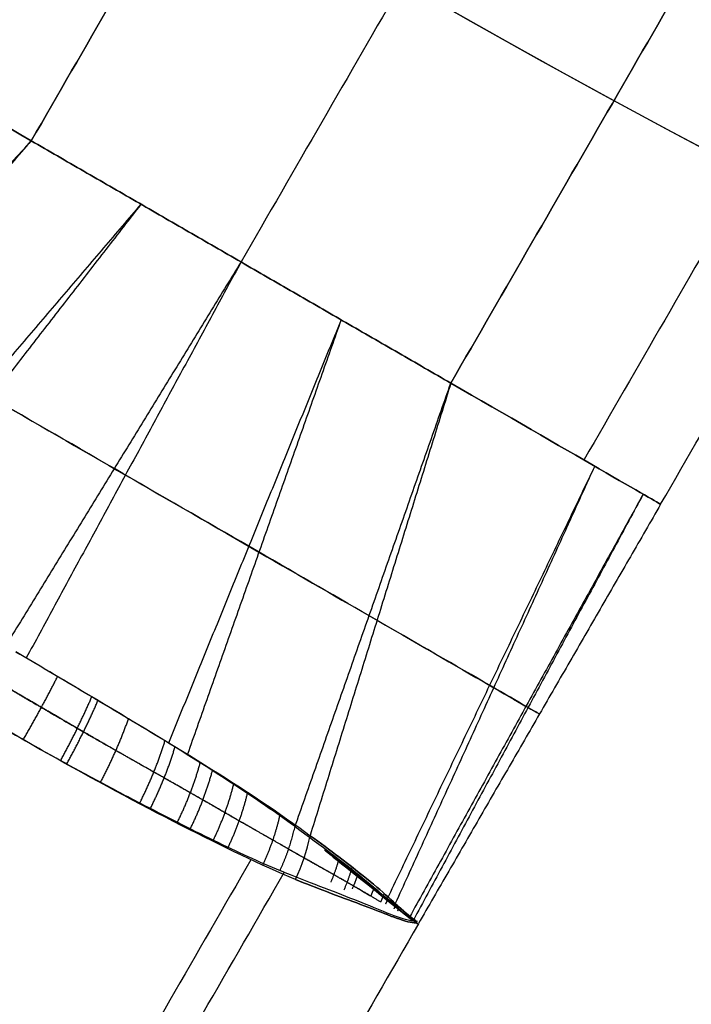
# Model space of a CAD drawing. Header units: millimetres. Extents: x -133 to 133, y 0 to 269.
# Tile 14 of 225: x -15.69 to -13.61, y 107.97 to 111.02. Entities that reach past the tile are written whole.
import ezdxf

# ---------------------------------------------------------------- set-up
doc = ezdxf.new("R2010")
doc.units = ezdxf.units.MM
for name, color, linetype, true_color in [('BOMBILLA', 7, 'Continuous', 0xfff700), ('COTA', 252, 'Continuous', 0x696969), ('NEGRO', 7, 'Continuous', 0x1f1f1f), ('PANTALLA', 7, 'Continuous', 0xececec)]:
    doc.layers.add(name, color=color, linetype=linetype, true_color=true_color)

# ---------------------------------------------------------------- blocks, each defined once
blk = doc.blocks.new('DOME 29910')
at = {"layer": 'BOMBILLA', "extrusion": (0, 0, -1)}
blk.add_arc((0.1038781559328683, 135.7629377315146, -203.8578232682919), 24.05871559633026, 180.8118392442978, 0.8118392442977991, dxfattribs=at)
at = {"layer": 'NEGRO', "extrusion": (0, 0, -1)}
for centre, radius, start, end in [((-8.321323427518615e-17, 136.25, -134), 116.5, 57.22053469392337, 237.2205346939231), ((-1.168617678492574e-15, 136.25, -123.5), 115.5, 57.2205346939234, 237.2205346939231), ((-5.725350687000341e-15, 136.25, -134), 115.5, 57.22053469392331, 237.2205346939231), ((0, 136.25, -128.75), 116.5, 57.22053469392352, 237.2205347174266), ((0, 136.25, -128.75), 115.5, 57.22053469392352, 237.2205347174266), ((-1.196207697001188e-15, 136.25, -123), 106.5, 57.22053469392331, 237.2205346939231), ((3.786532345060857e-28, 136.25, -136), 115, 270.0000000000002, 90.0000000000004), ((0, 136.25, -122.5), 106.5, 57.22053469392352, 237.2205347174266), ((4.03896783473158e-28, 136.25, -136), 112, 270.0000000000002, 90.0000000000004), ((0, 136.25, -128.75), 116.5, 237.2205347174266, 57.22053468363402), ((-1.350793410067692e-14, 136.25, -123.5), 116.5, 237.2205346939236, 57.22053469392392), ((-2.280319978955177e-14, 136.25, -134), 116.5, 237.2205346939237, 57.22053469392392), ((0, 136.25, -128.75), 115.5, 237.2205347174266, 57.22053468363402), ((-8.924816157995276e-15, 136.25, -134), 115.5, 237.2205346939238, 57.22053469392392), ((0, 136.25, -122.5), 106.5, 237.2205347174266, 57.22053468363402), ((-8.231410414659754e-15, 136.25, -123), 106.5, 237.2205346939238, 57.22053469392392), ((-1.972152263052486e-31, 136.25, -134), 29, 119.9999999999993, 299.9999999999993), ((0, 136.25, -133), 29.00000000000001, 120.0000000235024, 299.9999999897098), ((-6.448578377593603e-15, 136.25, -139.3761002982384), 28.25000000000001, 233.4512091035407, 53.45120910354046), ((0, 136.25, -138.3761002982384), 28.25, 233.4512091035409, 53.45120912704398), ((-6.241507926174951e-15, 136.25, -137.8761002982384), 27.49999999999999, 233.4512091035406, 53.45120910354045), ((0, 136.25, -137.6261002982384), 27.50000000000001, 233.4512091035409, 53.451209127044), ((0, 136.25, -129.5), 115, 270.0000000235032, 358.0347444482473), ((0, 136.25, -129.5), 112, 270.0000000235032, 357.9820821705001)]:
    blk.add_arc(centre, radius, start, end, dxfattribs=at)
at = {"layer": 'NEGRO'}
for centre, radius, start, end in [((2.142676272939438e-15, 136.25, 123.5), 116.5, 302.7794653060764, 122.7794653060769), ((0, 136.25, 123), 115, 90, 270), ((-5.092224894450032e-14, 136.2500000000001, 123), 114.9999999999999, 302.7794653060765, 122.7794653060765), ((-3.492813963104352e-14, 136.2500000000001, 122), 114.9999999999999, 302.7794653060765, 122.7794653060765), ((-5.048709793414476e-29, 136.25, 123), 112, 90.00000000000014, 270), ((3.552713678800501e-15, 136.25, 122), 106.5, 302.7794653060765, 122.7794653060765), ((-3.341254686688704e-15, 136.25, 123.5), 115.5, 122.7794653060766, 302.7794653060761), ((1.469960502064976e-15, 136.25, 122), 115, 122.7794653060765, 302.7794653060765), ((1.469960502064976e-15, 136.25, 123), 115, 122.7794653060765, 302.7794653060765), ((-9.701370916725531e-15, 136.25, 122), 106.5, 122.7794653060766, 302.7794653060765), ((0, 136.25, 132), 29, 240.0000000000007, 60.00000000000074), ((-1.259894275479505e-15, 136.25, 137.3761002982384), 28.25, 126.5487908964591, 306.5487908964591), ((-3.948688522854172e-15, 136.25, 137.3761002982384), 27.5, 126.548790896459, 306.5487908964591)]:
    blk.add_arc(centre, radius, start, end, dxfattribs=at)
at = {"layer": 'NEGRO', "extrusion": (0.6503814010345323, -0.2180224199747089, 0.727647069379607)}
blk.add_arc((98.09815970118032, 127.5211704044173, 64.039339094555), 0.4999999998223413, 261.6029662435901, 278.0380104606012, dxfattribs=at)
at = {"layer": 'NEGRO'}
for points, weights, degree in [([(62.83604433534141, 38.67075849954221, 122.4393398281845), (257.994527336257, 164.342847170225, 122.4393398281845), (132.3224386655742, 359.5013301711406, 122.4393398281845), (-62.83604433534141, 233.8292415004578, 122.4393398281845)], [0.8164906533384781, 0.2721635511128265, 0.2721635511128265, 0.8164906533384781], 3), ([(62.45321183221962, 39.26526608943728, 123.1464466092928), (256.4226796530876, 164.1716897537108, 123.1464466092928), (131.5162559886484, 358.1411575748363, 123.1464466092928), (-62.45321183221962, 233.2347339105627, 123.1464466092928)], [0.8164906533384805, 0.2721635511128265, 0.2721635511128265, 0.8164906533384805], 3), ([(-62.83604433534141, 233.8292415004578, 122.4393398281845), (-257.9945273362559, 108.1571528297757, 122.4393398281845), (-132.3224386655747, -87.0013301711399, 122.4393398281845), (62.83604433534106, 38.67075849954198, 122.4393398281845)], [0.8164906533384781, 0.2721635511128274, 0.2721635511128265, 0.8164906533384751], 3), ([(-62.45321183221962, 233.2347339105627, 123.1464466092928), (-256.4226796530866, 108.3283102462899, 123.1464466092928), (-131.5162559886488, -85.64115757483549, 123.1464466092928), (62.45321183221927, 39.26526608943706, 123.1464466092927)], [0.8164906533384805, 0.2721635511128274, 0.2721635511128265, 0.8164906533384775], 3), ([(-15.67386701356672, 108.7907436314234, 133.2580986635), (-15.61532833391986, 108.892813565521, 133.2580632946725), (-15.56764909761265, 108.9868941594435, 133.3102224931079)], [1, 0.9734093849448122, 0.9999999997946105], 2), ([(-15.55836318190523, 108.7260471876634, 136.222084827), (-15.50334917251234, 108.8271810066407, 136.2226568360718), (-15.46224827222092, 108.9229648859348, 136.173758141)], [0.9999999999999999, 0.9744998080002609, 0.9999999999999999], 2), ([(-15.54003135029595, 108.7146702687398, 133.2822990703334), (-15.48395338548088, 108.8160686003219, 133.281848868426), (-15.44270254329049, 108.912390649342, 133.3313159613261)], [1, 0.9741822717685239, 0.9999999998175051], 2), ([(-15.43473877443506, 108.658756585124, 136.187420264), (-15.38317810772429, 108.7581867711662, 136.1889302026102), (-15.34837540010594, 108.8549433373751, 136.1444995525)], [0.9999999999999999, 0.975812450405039, 0.9999999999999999], 2), ([(-15.31333727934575, 108.5949356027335, 136.139200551), (-15.26508101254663, 108.6910298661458, 136.1417484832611), (-15.2355417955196, 108.7869653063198, 136.1031079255)], [1, 0.977634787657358, 1], 2), ([(-15.28192736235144, 108.5753068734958, 133.376456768), (-15.23296422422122, 108.6721099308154, 133.3738243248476), (-15.20406115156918, 108.7692427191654, 133.4126184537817)], [1, 0.9772502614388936, 0.9999999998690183], 2), ([(-15.19700008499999, 108.5351913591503, 136.078534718), (-15.15194937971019, 108.6261128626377, 136.0819135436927), (-15.12638799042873, 108.7190259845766, 136.0499531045)], [1, 0.9800009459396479, 1], 2), ([(-15.15849893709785, 108.5118322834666, 133.446056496), (-15.11281554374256, 108.603349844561, 133.4425334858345), (-15.08802099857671, 108.6974455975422, 133.4742520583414)], [1, 0.9796864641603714, 0.9999999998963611], 2), ([(-15.08565608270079, 108.4796856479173, 136.005636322), (-15.04482645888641, 108.5641466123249, 136.0101267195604), (-15.02292646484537, 108.6521727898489, 135.985782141)], [1, 0.982811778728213, 1], 2), ([(-15.04192503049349, 108.4536594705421, 133.5291311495), (-15.00054001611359, 108.538399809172, 133.5244701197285), (-14.97933028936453, 108.6273070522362, 133.5481559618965)], [1, 0.9826324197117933, 0.9999999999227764], 2), ([(-14.93295363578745, 108.4021439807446, 133.6245187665), (-14.89686993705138, 108.4783984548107, 133.618459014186), (-14.87871979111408, 108.5596053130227, 133.6336088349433)], [1, 0.985992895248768, 0.9999999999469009], 2), ([(-14.87916882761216, 108.3854754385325, 135.8246103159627), (-14.84917308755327, 108.4512886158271, 135.8313881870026), (-14.83292550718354, 108.5215944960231, 135.8230386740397)], [1, 0.989590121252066, 1], 2), ([(-14.72138014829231, 108.3498230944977, 135.647613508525), (-14.70685355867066, 108.3843344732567, 135.6507288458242), (-14.69650673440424, 108.4204539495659, 135.6504304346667)], [0.9981111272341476, 0.9962461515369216, 1], 2), ([(-14.68059447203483, 108.3262488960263, 133.919116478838), (-14.66598090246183, 108.3603816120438, 133.9158288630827), (-14.65563265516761, 108.396190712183, 133.915657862)], [0.9981417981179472, 0.9963057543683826, 1], 2), ([(-14.65519418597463, 108.3290886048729, 135.5486425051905), (-14.64553534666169, 108.3514419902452, 135.550414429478), (-14.63772727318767, 108.3745699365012, 135.55090312)], [0.9985580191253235, 0.9980895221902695, 1], 2), ([(-14.59832281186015, 108.3060865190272, 135.4428638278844), (-14.59236500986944, 108.3191436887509, 135.4436859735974), (-14.58707301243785, 108.3325027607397, 135.444122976)], [0.9991634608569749, 0.9991687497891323, 1], 2), ([(-14.567467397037, 108.2880877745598, 134.1304743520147), (-14.56146294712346, 108.3011141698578, 134.1295961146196), (-14.55614102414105, 108.3144522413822, 134.1290625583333)], [0.9991646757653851, 0.9991696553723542, 1], 2), ([(-14.55169961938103, 108.2824634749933, 135.3324275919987), (-14.54850390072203, 108.2891337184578, 135.3328190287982), (-14.54548973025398, 108.2958923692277, 135.3331246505)], [0.9996282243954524, 0.9997044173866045, 1], 2), ([(-14.52597569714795, 108.2675460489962, 134.2438830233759), (-14.52274885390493, 108.2742355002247, 134.2434566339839), (-14.51970901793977, 108.2810163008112, 134.2431056)], [0.9996251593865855, 0.9997019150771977, 1], 2), ([(-14.51432490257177, 108.2612357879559, 135.2184313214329), (-14.51296113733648, 108.263974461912, 135.2186346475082), (-14.51162907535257, 108.2667295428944, 135.2188261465)], [0.999884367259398, 0.9999233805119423, 1], 2), ([(-14.49387518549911, 108.2495213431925, 134.3605040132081), (-14.49249109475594, 108.252278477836, 134.3602866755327), (-14.49113978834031, 108.2550525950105, 134.3600793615)], [0.9998824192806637, 0.9999220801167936, 1], 2), ([(-14.48544835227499, 108.2442235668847, 135.1013894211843), (-14.48508394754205, 108.2449236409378, 135.1014538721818), (-14.48472168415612, 108.2456248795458, 135.101517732)], [0.999981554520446, 0.9999895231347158, 1], 2), ([(-14.47050963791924, 108.2357955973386, 134.4795348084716), (-14.47013702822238, 108.2365042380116, 134.4794672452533), (-14.46976664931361, 108.237214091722, 134.4794001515)], [0.999981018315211, 0.9999892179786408, 1], 2)]:
    blk.add_rational_spline(points, weights, degree=degree, dxfattribs=at)
for points, degree in [([(-12.01037250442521, 117.7807799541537, 135.3736022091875), (-16.01037250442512, 110.8525767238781, 135.3736022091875)], 1), ([(-12.01037250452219, 117.7807799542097, 134.1263977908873), (-16.01037250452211, 110.8525767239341, 134.1263977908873)], 1), ([(-15.64951905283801, 110.6442378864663, 135.5), (-11.64951905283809, 117.5724411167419, 135.5)], 1), ([(-11.64951905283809, 117.5724411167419, 134), (-15.6495190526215, 110.6442378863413, 134)], 1), ([(-10.99999999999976, 117.1974411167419, 135.5), (-14.99999999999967, 110.2692378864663, 135.5)], 1), ([(-10.99999999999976, 117.1974411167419, 134), (-14.99999999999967, 110.2692378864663, 134)], 1), ([(-10.35048094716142, 116.8224411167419, 135.5), (-14.35048094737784, 109.8942378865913, 135.5)], 1), ([(-14.35048094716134, 109.8942378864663, 134), (-10.35048094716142, 116.8224411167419, 134)], 1), ([(-9.93843042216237, 116.584543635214, 135.329757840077), (-13.93843042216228, 109.6563404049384, 135.329757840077)], 1), ([(-9.93843042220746, 116.58454363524, 134.1702421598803), (-13.93843042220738, 109.6563404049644, 134.1702421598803)], 1), ([(-13.700961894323, 109.5192378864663, 134.75), (-9.700961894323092, 116.4474411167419, 134.75)], 1), ([(-15.64951905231, 110.6442378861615, 135.5), (-16.64425928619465, 109.5667416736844, 135.7691034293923)], 1), ([(-16.59704081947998, 109.5401069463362, 133.6769613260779), (-15.6495190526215, 110.6442378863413, 134)], 1), ([(-14.35048094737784, 109.8942378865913, 135.5), (-15.64951905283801, 110.6442378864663, 135.5)], 1), ([(-15.6495190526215, 110.6442378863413, 134), (-14.35048094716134, 109.8942378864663, 134)], 1), ([(-15.3098663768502, 110.4481393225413, 135.5000000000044), (-16.23638626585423, 109.3639938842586, 136.0688326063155)], 1), ([(-15.30986637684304, 110.4481393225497, 134), (-16.17715249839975, 109.330231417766, 133.4015957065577)], 1), ([(-15.00000000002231, 110.2692378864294, 135.5000000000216), (-15.72884812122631, 109.0807308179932, 136.1966933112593)], 1), ([(-14.99999999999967, 110.2692378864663, 134), (-15.66485325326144, 109.0437833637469, 133.3033066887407)], 1), ([(-14.69013362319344, 110.0903364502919, 135.5000000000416), (-15.22462720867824, 108.7802906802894, 136.0984042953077)], 1), ([(-14.6901336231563, 110.090336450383, 134), (-15.16577116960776, 108.7458739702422, 133.4311673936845)], 1), ([(-14.83292550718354, 108.5215944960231, 135.8230386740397), (-14.35048094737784, 109.8942378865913, 135.5)], 1), ([(-14.35048094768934, 109.8942378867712, 134), (-14.78624992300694, 108.4940194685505, 133.7308965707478)], 1), ([(-13.90519178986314, 109.637150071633, 135.2963749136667), (-14.54779560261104, 108.2979322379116, 135.3400081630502)], 1), ([(-13.90519178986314, 109.637150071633, 134.2036250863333), (-14.52258067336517, 108.2836836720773, 134.2329424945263)], 1), ([(-13.75514968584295, 109.5505232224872, 135.0500459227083), (-14.47843591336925, 108.2412396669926, 135.0684845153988)], 1), ([(-13.75514968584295, 109.5505232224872, 134.4499540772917), (-14.46645094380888, 108.232348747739, 134.5094676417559)], 1), ([(-13.70099003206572, 109.5192541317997, 134.75), (-14.45092480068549, 108.2212160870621, 134.789733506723)], 1), ([(-14.46472065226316, 108.2343716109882, 134.987812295), (-14.83276933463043, 108.5214796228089, 135.8228490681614), (-14.83306046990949, 108.5216929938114, 135.8231810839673), (-14.46730627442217, 108.2296362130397, 134.9872881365)], 3), ([(-14.96942757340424, 108.4190110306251, 133.5904843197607), (-16.97783180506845, 104.9403528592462, 133.5904843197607)], 1), ([(-16.88337420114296, 104.8858177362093, 135.8106601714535), (-14.86599686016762, 108.3800177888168, 135.8106601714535)], 1), ([(-14.45788987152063, 108.2241996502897, 134.5951433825), (-14.45322258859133, 108.2215049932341, 134.6466933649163), (-14.45091752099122, 108.2201741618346, 134.6983628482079), (-14.45091744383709, 108.2201741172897, 134.749999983)], 3), ([(-14.45091744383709, 108.2201741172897, 134.749999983), (-16.50289474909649, 104.6661478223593, 134.7500000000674)], 1)]:
    blk.add_open_spline(points, degree=degree, dxfattribs=at)
for points, knots in [([(-15.6495190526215, 110.6442378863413, 134), (-15.81956274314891, 110.7424126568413, 134), (-15.98855933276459, 110.839982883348, 134.080829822), (-16.2290374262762, 110.9788229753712, 134.358510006), (-16.29903810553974, 111.0192378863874, 134.553650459), (-16.29903810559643, 111.0192378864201, 134.946349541), (-16.22903742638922, 110.9788229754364, 135.141489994), (-15.98855933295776, 110.8399828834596, 135.419170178), (-15.81956274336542, 110.7424126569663, 135.5), (-15.64951905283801, 110.6442378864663, 135.5)], [0, 0, 0, 0, 0.25, 0.25, 0.5, 0.5, 0.75, 0.75, 1, 1, 1, 1]), ([(-14.60329522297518, 109.174174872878, 135.669199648), (-14.71998868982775, 109.241547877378, 135.729255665), (-14.96682896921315, 109.384061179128, 135.8368631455), (-15.39275120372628, 109.629967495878, 135.8980958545), (-15.81547992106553, 109.874030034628, 135.820245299), (-16.05718980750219, 110.013581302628, 135.704415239), (-16.31334823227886, 110.161474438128, 135.5619441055), (-16.50467905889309, 110.271939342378, 135.3792595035), (-16.65077203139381, 110.356286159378, 135.025165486), (-16.68695008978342, 110.377173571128, 134.7300057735), (-16.64433437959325, 110.352569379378, 134.4355394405), (-16.48982136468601, 110.263361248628, 134.084259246), (-16.29254336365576, 110.149462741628, 133.905855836), (-16.14670477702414, 110.065262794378, 133.830800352)], [0, 0, 0, 0, 0.0555615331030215, 0.111123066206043, 0.166684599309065, 0.222246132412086, 0.222246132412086, 0.291684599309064, 0.326403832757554, 0.361123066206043, 0.395842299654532, 0.430561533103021, 0.5, 0.5, 0.5, 0.5]), ([(-16.14670477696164, 110.0652627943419, 133.8308003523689), (-16.03001131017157, 109.997889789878, 133.770744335), (-15.78317103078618, 109.855376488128, 133.6631368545), (-15.35724879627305, 109.609470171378, 133.6019041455), (-14.9345200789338, 109.365407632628, 133.679754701), (-14.69281019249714, 109.225856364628, 133.795584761), (-14.43665176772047, 109.077963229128, 133.9380558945), (-14.24532094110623, 108.967498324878, 134.1207404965), (-14.09922796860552, 108.883151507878, 134.474834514), (-14.06304991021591, 108.862264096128, 134.7699942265), (-14.10566562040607, 108.886868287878, 135.0644605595), (-14.26017863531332, 108.976076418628, 135.415740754), (-14.45745663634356, 109.089974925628, 135.594144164), (-14.60329522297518, 109.174174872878, 135.669199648)], [0.5, 0.5, 0.5, 0.5, 0.555561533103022, 0.611123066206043, 0.666684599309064, 0.722246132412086, 0.722246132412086, 0.791684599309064, 0.826403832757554, 0.861123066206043, 0.895842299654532, 0.930561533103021, 1, 1, 1, 1]), ([(-14.35048094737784, 109.8942378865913, 135.5), (-14.18043725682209, 109.796063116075, 135.5), (-14.01144066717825, 109.698492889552, 135.419170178), (-13.77096257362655, 109.5596527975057, 135.141489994), (-13.70096189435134, 109.5192378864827, 134.946349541), (-13.700961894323, 109.5192378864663, 134.75)], [3.570796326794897, 3.570796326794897, 3.570796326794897, 3.570796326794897, 4.070796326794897, 4.070796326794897, 4.570796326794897, 4.570796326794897, 4.570796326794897, 4.570796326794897]), ([(-13.700961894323, 109.5192378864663, 134.75), (-13.700961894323, 109.5192378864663, 134.553650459), (-13.77096257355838, 109.5596527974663, 134.358510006), (-14.01144066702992, 109.6984928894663, 134.080829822), (-14.18043725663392, 109.7960631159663, 134), (-14.35048094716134, 109.8942378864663, 134)], [2.570796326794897, 2.570796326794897, 2.570796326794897, 2.570796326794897, 3.070796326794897, 3.070796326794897, 3.570796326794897, 3.570796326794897, 3.570796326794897, 3.570796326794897]), ([(-15.69700255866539, 109.0623028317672, 133.3028247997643), (-15.62999546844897, 109.0240043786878, 133.3029662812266), (-15.56343651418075, 108.9845214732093, 133.3087866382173), (-15.49790626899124, 108.9453958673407, 133.3202633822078), (-15.36464833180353, 108.8658326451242, 133.3436017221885), (-15.23255320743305, 108.7880439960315, 133.3912793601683), (-15.11283702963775, 108.713061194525, 133.4596773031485), (-14.99104879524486, 108.6367805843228, 133.5292590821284), (-14.87881171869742, 108.5622937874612, 133.6220500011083), (-14.78548474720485, 108.4934552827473, 133.7317954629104)], [0.4638192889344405, 0.4638192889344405, 0.4638192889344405, 0.4638192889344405, 0.4640508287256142, 0.4640508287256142, 0.4640508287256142, 0.4645258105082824, 0.4645258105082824, 0.4645258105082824, 0.4650093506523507, 0.4650093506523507, 0.4650093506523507, 0.4650093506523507]), ([(-14.83292550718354, 108.5215944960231, 135.8230386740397), (-14.89150290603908, 108.5642946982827, 135.8846657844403), (-14.95542233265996, 108.607717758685, 135.9389119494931), (-15.05622272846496, 108.6740679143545, 136.0087372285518), (-15.09070191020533, 108.6963590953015, 136.0301207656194), (-15.16156926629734, 108.7413247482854, 136.0692538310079), (-15.19808160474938, 108.7640770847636, 136.087049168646), (-15.27260106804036, 108.8095611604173, 136.118744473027), (-15.31032423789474, 108.8321651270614, 136.1325535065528), (-15.38612870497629, 108.8775043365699, 136.1561319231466), (-15.42401063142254, 108.9001101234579, 136.1658532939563), (-15.53842762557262, 108.9684586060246, 136.1892561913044), (-15.61561817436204, 109.0148384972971, 136.197312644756), (-15.69673513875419, 109.0621484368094, 136.1971752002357)], [-0.000770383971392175, -0.000770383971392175, -0.000770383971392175, -0.000770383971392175, -0.000577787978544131, -0.000577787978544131, -0.000481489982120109, -0.000481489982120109, -0.000385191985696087, -0.000385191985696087, -0.000288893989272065, -0.000288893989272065, -0.000192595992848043, -0.000192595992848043, 1.02999206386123e-18, 1.02999206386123e-18, 1.02999206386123e-18, 1.02999206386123e-18]), ([(-14.83122276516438, 108.3580396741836, 133.7321026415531), (-14.93523031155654, 108.4006917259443, 133.6115249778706), (-15.05569894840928, 108.4592492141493, 133.5077894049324), (-15.18494505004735, 108.5253108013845, 133.4296417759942), (-15.31487394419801, 108.5917213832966, 133.3510813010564), (-15.45727028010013, 108.6674437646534, 133.2962025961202), (-15.59949231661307, 108.7482253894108, 133.2695407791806), (-15.66875494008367, 108.7875663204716, 133.25655638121), (-15.73879776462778, 108.8281887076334, 133.2500000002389), (-15.80871060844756, 108.8685100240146, 133.2499999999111)], [0.7518549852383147, 0.7518549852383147, 0.7518549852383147, 0.7518549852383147, 0.752349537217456, 0.752349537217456, 0.752349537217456, 0.7528467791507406, 0.7528467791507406, 0.7528467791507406, 0.7530863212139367, 0.7530863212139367, 0.7530863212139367, 0.7530863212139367]), ([(-15.80871060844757, 108.8685100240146, 136.2500000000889), (-15.72431195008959, 108.8197305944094, 136.2500000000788), (-15.64107319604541, 108.7718803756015, 136.2405842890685), (-15.51700817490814, 108.7031305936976, 136.2128350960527), (-15.47579827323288, 108.680697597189, 136.2012987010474), (-15.39367927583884, 108.6368155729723, 136.1735418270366), (-15.35298335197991, 108.6154918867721, 136.1573703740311), (-15.27369120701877, 108.574379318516, 136.1210307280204), (-15.23492972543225, 108.5544371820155, 136.100797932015), (-15.15907044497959, 108.515945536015, 136.0562715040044), (-15.12197087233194, 108.4974000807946, 136.0319779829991), (-15.01302650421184, 108.4442567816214, 135.9529529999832), (-14.94334196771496, 108.4122177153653, 135.8917550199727), (-14.87916882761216, 108.3854754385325, 135.8246103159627)], [-1.02999206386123e-18, -1.02999206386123e-18, -1.02999206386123e-18, -1.02999206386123e-18, 0.000192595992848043, 0.000192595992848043, 0.000288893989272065, 0.000288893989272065, 0.000385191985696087, 0.000385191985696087, 0.000481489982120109, 0.000481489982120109, 0.000577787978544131, 0.000577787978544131, 0.000770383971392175, 0.000770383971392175, 0.000770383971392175, 0.000770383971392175]), ([(-14.83292550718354, 108.5215944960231, 135.8230386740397), (-14.750855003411, 108.4617214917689, 135.7365241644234), (-14.67876850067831, 108.4082459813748, 135.6338879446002), (-14.62282391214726, 108.3624693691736, 135.5217262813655), (-14.59126356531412, 108.3366451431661, 135.4584518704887), (-14.56462816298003, 108.3126955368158, 135.3916642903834), (-14.54212424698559, 108.2929035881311, 135.3226138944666), (-14.51532823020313, 108.2693367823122, 135.2403937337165), (-14.49417977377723, 108.2514137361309, 135.1542191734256), (-14.4780807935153, 108.2411256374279, 135.0666571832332), (-14.47327535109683, 108.2380547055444, 135.0405204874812), (-14.46889851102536, 108.2356638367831, 135.0142030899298), (-14.46472065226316, 108.2343716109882, 134.987812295)], [4.963346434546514, 4.963346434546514, 4.963346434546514, 4.963346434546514, 4.963746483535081, 4.963746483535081, 4.963746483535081, 4.963970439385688, 4.963970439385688, 4.963970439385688, 4.964237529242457, 4.964237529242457, 4.964237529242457, 4.964316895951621, 4.964316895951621, 4.964316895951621, 4.964316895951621]), ([(-14.78548474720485, 108.4934552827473, 133.7317954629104), (-14.75417087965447, 108.4703579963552, 133.7686182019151), (-14.72457587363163, 108.4484850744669, 133.8078061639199), (-14.69716572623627, 108.4278448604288, 133.8489476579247), (-14.62475225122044, 108.3733165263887, 133.9576372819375), (-14.56758009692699, 108.325568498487, 134.081995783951), (-14.52840626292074, 108.2891040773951, 134.2130157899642), (-14.52299028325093, 108.2840626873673, 134.231129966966), (-14.51785630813, 108.2792880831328, 134.2494077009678), (-14.51299208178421, 108.2748122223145, 134.2678244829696), (-14.4889215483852, 108.2526635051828, 134.3589595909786), (-14.47181408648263, 108.2369864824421, 134.4541492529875), (-14.460274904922, 108.2309633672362, 134.5500978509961), (-14.4584936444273, 108.2300336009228, 134.5649090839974), (-14.45682791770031, 108.2293541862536, 134.5797539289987), (-14.45522443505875, 108.229019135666, 134.594610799)], [0, 0, 0, 0, 0.000160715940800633, 0.000160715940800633, 0.000160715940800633, 0.000589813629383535, 0.000589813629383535, 0.000589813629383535, 0.000648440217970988, 0.000648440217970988, 0.000648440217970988, 0.000940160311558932, 0.000940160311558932, 0.000940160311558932, 0.000984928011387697, 0.000984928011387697, 0.000984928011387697, 0.000984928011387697]), ([(-14.45788987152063, 108.2241996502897, 134.5951433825), (-14.45682489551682, 108.2293524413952, 134.5799318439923), (-14.4584906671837, 108.2300318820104, 134.5650843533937), (-14.4602719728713, 108.230961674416, 134.5502704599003), (-14.47181144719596, 108.2369849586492, 134.4543046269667), (-14.48891921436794, 108.2526621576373, 134.3590969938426), (-14.51299005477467, 108.27481105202, 134.267943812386), (-14.51785434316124, 108.2792869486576, 134.2495233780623), (-14.52298838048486, 108.2840615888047, 134.2312419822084), (-14.5284044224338, 108.2891030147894, 134.2131241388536), (-14.56757870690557, 108.3255676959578, 134.0820776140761), (-14.62475132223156, 108.3733159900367, 133.9576919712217), (-14.69716523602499, 108.4278445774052, 133.848976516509), (-14.72457554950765, 108.4484848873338, 133.8078252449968), (-14.75417071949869, 108.4703579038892, 133.7686276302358), (-14.78548474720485, 108.4934552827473, 133.7317954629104)], [5.012999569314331, 5.012999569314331, 5.012999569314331, 5.012999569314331, 5.013044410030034, 5.013044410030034, 5.013044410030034, 5.013336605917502, 5.013336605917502, 5.013336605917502, 5.013395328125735, 5.013395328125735, 5.013395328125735, 5.013825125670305, 5.013825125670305, 5.013825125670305, 5.013986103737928, 5.013986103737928, 5.013986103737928, 5.013986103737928]), ([(-14.46730627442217, 108.2296362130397, 134.9872881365), (-14.47215073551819, 108.2296907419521, 135.0134459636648), (-14.47728450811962, 108.2305951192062, 135.0395567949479), (-14.48296645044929, 108.2319269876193, 135.0655114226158), (-14.50197576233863, 108.2363828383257, 135.1523443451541), (-14.52730804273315, 108.245608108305, 135.2379035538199), (-14.55890741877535, 108.2584402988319, 135.320110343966), (-14.58499244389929, 108.26903316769, 135.3879713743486), (-14.61555423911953, 108.2820442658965, 135.4539599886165), (-14.65082535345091, 108.2958500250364, 135.5169123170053), (-14.71379917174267, 108.3204991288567, 135.6293087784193), (-14.79208922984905, 108.349187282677, 135.7334765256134), (-14.87916882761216, 108.3854754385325, 135.8246103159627)], [0.885688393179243, 0.885688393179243, 0.885688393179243, 0.885688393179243, 0.8857682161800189, 0.8857682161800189, 0.8857682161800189, 0.8860362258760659, 0.8860362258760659, 0.8860362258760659, 0.8862571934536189, 0.8862571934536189, 0.8862571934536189, 0.886654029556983, 0.886654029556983, 0.886654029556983, 0.886654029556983]), ([(-14.45522443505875, 108.229019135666, 134.594610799), (-14.45988778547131, 108.2238401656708, 134.580356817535), (-14.46195892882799, 108.2237517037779, 134.5656329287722), (-14.46418274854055, 108.2238356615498, 134.5509357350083), (-14.47858492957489, 108.2243794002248, 134.4557519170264), (-14.5001343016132, 108.2311625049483, 134.3612472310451), (-14.52933375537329, 108.2420904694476, 134.2701667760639), (-14.53520634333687, 108.2442882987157, 134.2518486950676), (-14.54137639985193, 108.246682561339, 134.2336457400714), (-14.54785144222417, 108.249244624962, 134.2155797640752), (-14.59394376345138, 108.2674825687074, 134.0869778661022), (-14.65821740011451, 108.2910284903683, 133.9642874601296), (-14.7358104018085, 108.3204736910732, 133.854251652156), (-14.76573937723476, 108.3318312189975, 133.8118089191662), (-14.79768225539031, 108.3442851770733, 133.7709867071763), (-14.83122276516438, 108.3580396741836, 133.7321026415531)], [0.000984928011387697, 0.000984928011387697, 0.000984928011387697, 0.000984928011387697, 0.00102953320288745, 0.00102953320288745, 0.00102953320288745, 0.001319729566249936, 0.001319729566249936, 0.001319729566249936, 0.001377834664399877, 0.001377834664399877, 0.001377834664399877, 0.001795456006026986, 0.001795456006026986, 0.001795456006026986, 0.001955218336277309, 0.001955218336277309, 0.001955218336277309, 0.001955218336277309]), ([(-14.83122276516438, 108.3580396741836, 133.7321026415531), (-14.79768241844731, 108.3442852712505, 133.7709771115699), (-14.76573970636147, 108.3318314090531, 133.8117895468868), (-14.73581089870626, 108.3204739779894, 133.8542224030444), (-14.65821833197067, 108.2910290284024, 133.964232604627), (-14.59394514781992, 108.2674833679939, 134.0868963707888), (-14.5478532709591, 108.2492456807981, 134.2154721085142), (-14.54137829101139, 108.246683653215, 134.2335344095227), (-14.53520829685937, 108.2442894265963, 134.2517336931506), (-14.52933577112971, 108.2420916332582, 134.2700481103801), (-14.50013662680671, 108.2311638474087, 134.3611103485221), (-14.47858756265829, 108.2243809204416, 134.4555969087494), (-14.46418567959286, 108.2238373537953, 134.5507631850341), (-14.46194994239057, 108.2237529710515, 134.5655367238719), (-14.45986852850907, 108.2238428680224, 134.5803372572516), (-14.45788987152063, 108.2241996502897, 134.5951433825)], [0.00124459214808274, 0.00124459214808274, 0.00124459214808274, 0.00124459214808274, 0.001404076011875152, 0.001404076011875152, 0.001404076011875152, 0.001820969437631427, 0.001820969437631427, 0.001820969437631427, 0.001878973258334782, 0.001878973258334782, 0.001878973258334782, 0.002168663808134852, 0.002168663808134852, 0.002168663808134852, 0.00221343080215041, 0.00221343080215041, 0.00221343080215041, 0.00221343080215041]), ([(-14.45091744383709, 108.2201741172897, 134.749999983), (-14.45091700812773, 108.2201738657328, 134.7632454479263), (-14.45182650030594, 108.2206989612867, 134.8425870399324), (-14.45818154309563, 108.224368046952, 134.9217616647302), (-14.46730627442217, 108.2296362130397, 134.9872881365)], [0.856201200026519, 0.856201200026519, 0.856201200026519, 0.856201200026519, 0.861123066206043, 0.885688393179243, 0.885688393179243, 0.885688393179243, 0.885688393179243]), ([(-14.46472065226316, 108.2343716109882, 134.987812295), (-14.45819037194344, 108.2243731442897, 134.921891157), (-14.45183124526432, 108.2207017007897, 134.842656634), (-14.4509176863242, 108.2201742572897, 134.763255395), (-14.45091744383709, 108.2201741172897, 134.749999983)], [4.964316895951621, 4.964316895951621, 4.964316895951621, 4.964316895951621, 4.988882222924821, 4.993804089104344, 4.993804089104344, 4.993804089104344, 4.993804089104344])]:
    blk.add_open_spline(points, degree=3, knots=knots, dxfattribs=at)
for points, weights, knots in [([(-14.80481705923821, 108.4245449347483, 133.7284275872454), (-14.83575781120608, 108.4422554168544, 133.691300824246), (-14.86795878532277, 108.4605276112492, 133.6565259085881), (-14.93485100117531, 108.4987857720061, 133.5910326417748), (-14.96956646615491, 108.51872335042, 133.5603318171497), (-15.04172793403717, 108.5602000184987, 133.5028754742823), (-15.07917309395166, 108.581733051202, 133.476131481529), (-15.15704524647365, 108.6262893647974, 133.426714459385), (-15.19743643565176, 108.6492534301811, 133.4041427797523), (-15.31932437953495, 108.7181219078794, 133.3445725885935), (-15.40211109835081, 108.765117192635, 133.3148660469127), (-15.5305297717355, 108.8396287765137, 133.2842987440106), (-15.57417561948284, 108.8651503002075, 133.2764978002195), (-15.66199115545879, 108.916432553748, 133.2660768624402), (-15.70643090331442, 108.942305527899, 133.2634077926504), (-15.75131979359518, 108.9680715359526, 133.2633853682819)], [0.9948662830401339, 0.9942119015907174, 0.9935886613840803, 0.9924042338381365, 0.9918431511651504, 0.9907892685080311, 0.990296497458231, 0.989389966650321, 0.98897562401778, 0.987924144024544, 0.9874348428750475, 0.9869192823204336, 0.98678734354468, 0.9866220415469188, 0.9865886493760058, 0.9866146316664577], [0, 0, 0, 0, 0.000102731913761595, 0.000102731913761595, 0.000205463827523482, 0.000205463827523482, 0.000308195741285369, 0.000308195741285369, 0.000410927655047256, 0.000410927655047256, 0.000616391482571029, 0.000616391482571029, 0.000719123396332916, 0.000719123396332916, 0.000821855, 0.000821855, 0.000821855, 0.000821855]), ([(-15.75118281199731, 108.9679924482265, 136.2366146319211), (-15.66772188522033, 108.9195257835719, 136.2366562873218), (-15.58690870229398, 108.8719774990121, 136.2276478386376), (-15.46687621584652, 108.8027633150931, 136.2013750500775), (-15.42710449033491, 108.7800307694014, 136.1904701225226), (-15.34775406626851, 108.735001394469, 136.1641456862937), (-15.30838922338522, 108.7128365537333, 136.1487805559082), (-15.23126463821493, 108.669158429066, 136.1139016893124), (-15.19357166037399, 108.6476386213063, 136.0944144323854), (-15.12020224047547, 108.6056113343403, 136.0515832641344), (-15.0844664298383, 108.5850683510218, 136.0282203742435), (-14.97997295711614, 108.5250611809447, 135.9522029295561), (-14.91362482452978, 108.4872576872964, 135.8933554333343), (-14.85283080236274, 108.4525654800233, 135.8278000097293)], [0.9866146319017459, 0.9866647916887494, 0.9868878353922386, 0.9874309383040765, 0.987647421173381, 0.9881650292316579, 0.988465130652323, 0.989169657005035, 0.9895679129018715, 0.9904330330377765, 0.990902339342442, 0.9924129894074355, 0.9935610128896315, 0.994795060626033], [-1.02999206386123e-18, -1.02999206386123e-18, -1.02999206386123e-18, -1.02999206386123e-18, 0.000192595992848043, 0.000192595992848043, 0.000288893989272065, 0.000288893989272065, 0.000385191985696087, 0.000385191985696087, 0.000481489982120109, 0.000481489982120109, 0.000577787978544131, 0.000577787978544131, 0.000770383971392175, 0.000770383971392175, 0.000770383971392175, 0.000770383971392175]), ([(-14.85283051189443, 108.4525653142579, 135.8277996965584), (-14.80216923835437, 108.423653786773, 135.7731788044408), (-14.7550177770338, 108.3972326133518, 135.7136520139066), (-14.6908127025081, 108.3607628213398, 135.6171664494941), (-14.67051917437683, 108.3491154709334, 135.5838183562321), (-14.63289695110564, 108.3270195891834, 135.5156551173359), (-14.61553910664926, 108.3165516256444, 135.4809210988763), (-14.59963477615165, 108.3066863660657, 135.445604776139)], [0.9947950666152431, 0.9958407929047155, 0.9967536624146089, 0.9978613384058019, 0.99818672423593, 0.9987377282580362, 0.9989649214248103, 0.9991491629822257], [0.003184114, 0.003184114, 0.003184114, 0.003184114, 0.00334390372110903, 0.00334390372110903, 0.00342379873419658, 0.00342379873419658, 0.003501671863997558, 0.003501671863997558, 0.003501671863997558, 0.003501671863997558]), ([(-14.56857933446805, 108.2885798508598, 134.1278245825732), (-14.59737314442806, 108.3065479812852, 134.0543419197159), (-14.63183410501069, 108.3266903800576, 133.9839129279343), (-14.71142570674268, 108.3718090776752, 133.8497410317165), (-14.75692006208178, 108.3971319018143, 133.7858934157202), (-14.80481705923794, 108.4245449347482, 133.7284275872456)], [0.9991514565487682, 0.9987850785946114, 0.9982504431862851, 0.9968053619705, 0.9958908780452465, 0.9948662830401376], [0.003548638, 0.003548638, 0.003548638, 0.003548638, 0.00371154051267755, 0.00371154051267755, 0.00387640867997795, 0.00387640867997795, 0.00387640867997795, 0.00387640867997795])]:
    blk.add_rational_spline(points, weights, degree=3, knots=knots, dxfattribs=at)
at = {"layer": 'PANTALLA', "extrusion": (0, 0, -1)}
for centre, radius, start, end in [((2.925288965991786e-09, 136.25, -136.0000000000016), 115, 270, 90.00000002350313), ((2.925288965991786e-09, 136.25, -135.9999999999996), 115, 269.9999999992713, 90), ((2.925288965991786e-09, 136.25, -136.0000000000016), 112, 270, 90.00000002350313), ((2.925288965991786e-09, 136.25, -135.9999999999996), 112, 269.9999999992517, 90)]:
    blk.add_arc(centre, radius, start, end, dxfattribs=at)
at = {"layer": 'PANTALLA', "extrusion": (-0.6343932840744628, 0.7730104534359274, -6.123233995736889e-17)}
for radius in [115, 112]:
    blk.add_arc((-86.43608495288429, 136, 105.3226742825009), radius, 359.9999994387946, 90.0000000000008, dxfattribs=at)

msp = doc.modelspace()

# ---------------------------------------------------------------- block references
at = {"layer": 'COTA'}
msp.add_blockref('DOME 29910', (0, 0, -50), dxfattribs=at)

doc.saveas('drawing.dxf')
